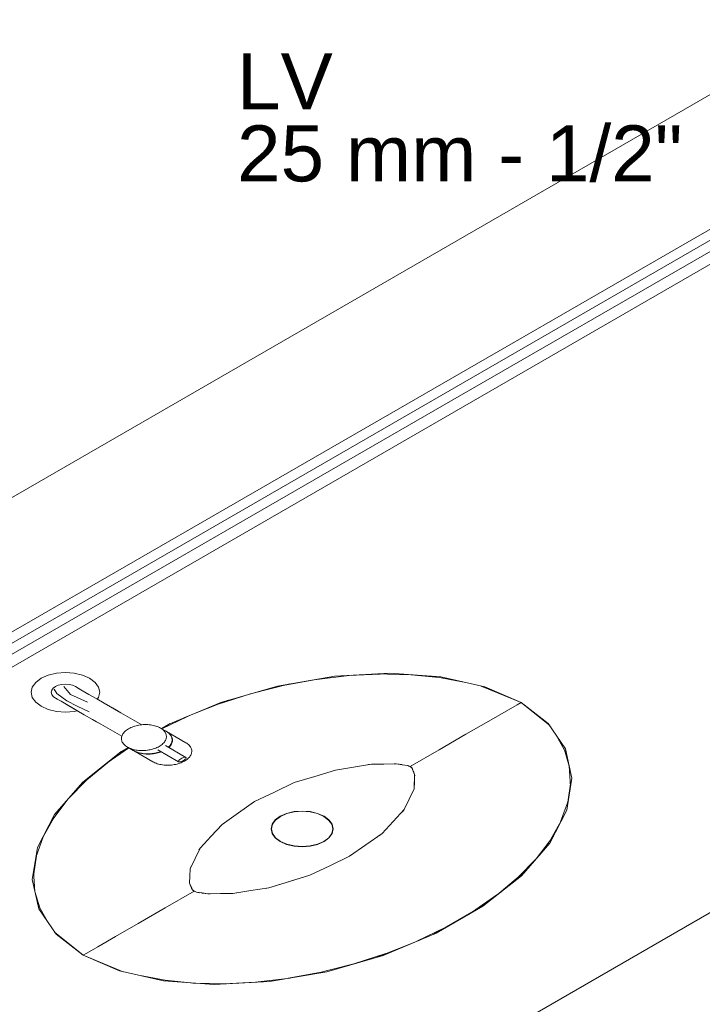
# Model space of a CAD drawing. Header units: millimetres. Extents: x 2 to 902, y -447 to 199.
# Tile 132 of 256: x 47.72 to 50.15, y 55.71 to 59.23. Entities that reach past the tile are written whole.
import ezdxf

# ---------------------------------------------------------------- set-up
doc = ezdxf.new("R2010")
doc.units = ezdxf.units.MM
doc.header["$MEASUREMENT"] = 0
doc.linetypes.add('NULL', pattern=[0])
for name, color, linetype, lineweight in [('IFC-Elemento de mobília-Contorno', 152, 'Continuous', 5), ('IFC-Elemento terminal-Contorno', 253, 'Continuous', 5), ('IFC-Parede padrão-Contorno', 44, 'Continuous', 5), ('IFC-Parede-Contorno', 42, 'Continuous', 5), ('IFC-Viga-Contorno', 66, 'Continuous', 5), ('Textos', 7, 'Continuous', 9)]:
    doc.layers.add(name, color=color, linetype=linetype, lineweight=lineweight)
doc.styles.add('Arial', font='arial.ttf')

msp = doc.modelspace()

# ---------------------------------------------------------------- linework, layer by layer
at = {"layer": 'IFC-Elemento de mobília-Contorno', "color": 7, "lineweight": 5}
for p, q in [((47.2454, 56.6623), (51.3947, 59.0579)), ((46.1241, 56.1009), (50.8061, 58.8041)), ((46.1241, 56.1009), (50.2734, 58.4965)), ((46.1986, 56.0579), (50.3479, 58.4535)), ((48.2025, 54.9009), (53.3987, 57.9009)), ((48.2025, 54.9009), (53.3987, 57.9009)), ((48.6349, 56.8503), (48.8393, 56.8854)), ((48.6349, 56.8503), (48.8393, 56.8854)), ((48.8393, 56.8854), (49.0366, 56.8962)), ((48.8393, 56.8854), (49.0366, 56.8962)), ((49.0366, 56.8962), (49.2177, 56.8829)), ((49.0366, 56.8962), (49.2177, 56.8829)), ((49.2177, 56.8829), (49.3751, 56.8473)), ((49.2177, 56.8829), (49.3751, 56.8473)), ((48.4335, 56.7919), (48.6349, 56.8503)), ((48.4335, 56.7919), (48.6349, 56.8503)), ((49.3751, 56.8473), (49.5041, 56.7912)), ((49.3751, 56.8473), (49.5041, 56.7912)), ((48.2449, 56.7128), (48.4335, 56.7919)), ((48.2449, 56.7128), (48.4335, 56.7919)), ((49.6012, 56.7167), (49.5041, 56.7912)), ((49.6012, 56.7167), (49.5041, 56.7912)), ((48.2203, 56.6986), (48.2449, 56.7128)), ((48.2203, 56.6986), (48.2449, 56.7128)), ((49.663, 56.6258), (49.6012, 56.7167)), ((49.663, 56.6258), (49.6012, 56.7167)), ((48.078, 56.6165), (48.1026, 56.6306)), ((48.078, 56.6165), (48.1026, 56.6306)), ((47.9409, 56.5075), (48.078, 56.6165)), ((47.9409, 56.5075), (48.078, 56.6165)), ((49.6859, 56.5213), (49.663, 56.6258)), ((49.6859, 56.5213), (49.663, 56.6258)), ((47.8399, 56.3912), (47.9409, 56.5075)), ((47.8399, 56.3912), (47.9409, 56.5075)), ((49.6672, 56.4074), (49.6859, 56.5213)), ((49.6672, 56.4074), (49.6859, 56.5213)), ((47.779, 56.2733), (47.8399, 56.3912)), ((47.779, 56.2733), (47.8399, 56.3912)), ((49.6064, 56.2894), (49.6672, 56.4074)), ((49.6064, 56.2894), (49.6672, 56.4074)), ((49.5053, 56.1731), (49.6064, 56.2894)), ((49.5053, 56.1731), (49.6064, 56.2894)), ((47.7604, 56.1594), (47.779, 56.2733)), ((47.7604, 56.1594), (47.779, 56.2733)), ((49.3683, 56.0642), (49.5053, 56.1731)), ((49.3683, 56.0642), (49.5053, 56.1731)), ((47.7833, 56.0548), (47.7604, 56.1594)), ((47.7833, 56.0548), (47.7604, 56.1594)), ((47.8451, 55.9639), (47.7833, 56.0548)), ((47.8451, 55.9639), (47.7833, 56.0548)), ((49.2014, 55.9679), (49.3683, 56.0642)), ((49.2014, 55.9679), (49.3683, 56.0642)), ((47.9421, 55.8894), (47.8451, 55.9639)), ((47.9421, 55.8894), (47.8451, 55.9639)), ((49.0128, 55.8887), (49.2014, 55.9679)), ((49.0128, 55.8887), (49.2014, 55.9679)), ((47.9421, 55.8894), (48.0712, 55.8334)), ((47.9421, 55.8894), (48.0712, 55.8334)), ((48.8113, 55.8304), (49.0128, 55.8887)), ((48.8113, 55.8304), (49.0128, 55.8887)), ((48.0712, 55.8334), (48.2286, 55.7977)), ((48.0712, 55.8334), (48.2286, 55.7977)), ((48.607, 55.7952), (48.8113, 55.8304)), ((48.607, 55.7952), (48.8113, 55.8304)), ((48.2286, 55.7977), (48.4097, 55.7845)), ((48.2286, 55.7977), (48.4097, 55.7845)), ((48.4097, 55.7845), (48.607, 55.7952)), ((48.4097, 55.7845), (48.607, 55.7952))]:
    msp.add_line(p, q, dxfattribs=at)
at = {"layer": 'IFC-Elemento terminal-Contorno', "lineweight": 5}
for p, q in [((47.7725, 56.8633), (47.792, 56.8779)), ((47.7725, 56.8633), (47.792, 56.8779)), ((47.792, 56.8779), (47.8173, 56.8892)), ((47.792, 56.8779), (47.8173, 56.8892)), ((47.8173, 56.8892), (47.8468, 56.8962)), ((47.8173, 56.8892), (47.8468, 56.8962)), ((47.8468, 56.8962), (47.8785, 56.8986)), ((47.8468, 56.8962), (47.8785, 56.8986)), ((47.8785, 56.8986), (47.9102, 56.8962)), ((47.8785, 56.8986), (47.9102, 56.8962)), ((47.9102, 56.8962), (47.9397, 56.8892)), ((47.9102, 56.8962), (47.9397, 56.8892)), ((47.9397, 56.8892), (47.965, 56.8779)), ((47.9397, 56.8892), (47.965, 56.8779)), ((47.9845, 56.8633), (47.965, 56.8779)), ((47.9845, 56.8633), (47.965, 56.8779)), ((48.7662, 56.8728), (48.9006, 56.8887)), ((48.7662, 56.8728), (48.9006, 56.8887)), ((48.889, 56.8874), (49.0021, 56.893)), ((48.889, 56.8874), (49.0021, 56.893)), ((48.9857, 56.8934), (49.1126, 56.8906)), ((48.9857, 56.8934), (49.1126, 56.8906)), ((49.1104, 56.8907), (49.212, 56.8805)), ((49.1104, 56.8907), (49.212, 56.8805)), ((49.1872, 56.8852), (49.3071, 56.8627)), ((49.1872, 56.8852), (49.3071, 56.8627)), ((47.7562, 56.828), (47.7603, 56.8463)), ((47.7562, 56.828), (47.7603, 56.8463)), ((47.7603, 56.8463), (47.7725, 56.8633)), ((47.7603, 56.8463), (47.7725, 56.8633)), ((47.8297, 56.8355), (47.8348, 56.8426)), ((47.8297, 56.8355), (47.8348, 56.8426)), ((47.8348, 56.8426), (47.8428, 56.8486)), ((47.8348, 56.8426), (47.8428, 56.8486)), ((47.8428, 56.8486), (47.8532, 56.8532)), ((47.8428, 56.8486), (47.8532, 56.8532)), ((47.8532, 56.8532), (47.8654, 56.8561)), ((47.8532, 56.8532), (47.8654, 56.8561)), ((47.8654, 56.8561), (47.8785, 56.8571)), ((47.8654, 56.8561), (47.8785, 56.8571)), ((47.8972, 56.8203), (47.8734, 56.8486)), ((47.8972, 56.8203), (47.8734, 56.8486)), ((47.8785, 56.8571), (47.8915, 56.8561)), ((47.8785, 56.8571), (47.8915, 56.8561)), ((47.8915, 56.8561), (47.9037, 56.8532)), ((47.8915, 56.8561), (47.9037, 56.8532)), ((47.9037, 56.8532), (47.9141, 56.8486)), ((47.9037, 56.8532), (47.9141, 56.8486)), ((47.9341, 56.8371), (47.9141, 56.8486)), ((47.928, 56.8406), (47.9141, 56.8486)), ((47.9341, 56.8371), (47.928, 56.8406)), ((47.9967, 56.8463), (47.9845, 56.8633)), ((47.9967, 56.8463), (47.9845, 56.8633)), ((48.0009, 56.828), (47.9967, 56.8463)), ((48.0009, 56.828), (47.9967, 56.8463)), ((48.5384, 56.8223), (48.679, 56.8579)), ((48.5384, 56.8223), (48.679, 56.8579)), ((48.6552, 56.8518), (48.7728, 56.8736)), ((48.6552, 56.8518), (48.7728, 56.8736)), ((49.3621, 56.8502), (49.5041, 56.7912)), ((49.3621, 56.8502), (49.5041, 56.7912)), ((47.7603, 56.8097), (47.7562, 56.828)), ((47.7603, 56.8097), (47.7562, 56.828)), ((47.7725, 56.7927), (47.7603, 56.8097)), ((47.7725, 56.7927), (47.7603, 56.8097)), ((47.828, 56.828), (47.8297, 56.8355)), ((47.828, 56.828), (47.8297, 56.8355)), ((47.8297, 56.8205), (47.828, 56.828)), ((47.8297, 56.8205), (47.828, 56.828)), ((47.8348, 56.8134), (47.8297, 56.8205)), ((47.8348, 56.8134), (47.8297, 56.8205)), ((47.8428, 56.8074), (47.8348, 56.8134)), ((47.8428, 56.8074), (47.8348, 56.8134)), ((47.8482, 56.824), (47.8387, 56.8385)), ((47.8482, 56.824), (47.8387, 56.8385)), ((47.8567, 56.7994), (47.8428, 56.8074)), ((47.8463, 56.8054), (47.8428, 56.8074)), ((47.8497, 56.8034), (47.8463, 56.8054)), ((47.8836, 56.7969), (47.8482, 56.824)), ((47.8836, 56.7969), (47.8482, 56.824)), ((47.8972, 56.8203), (47.9576, 56.7925)), ((47.8972, 56.8203), (47.9576, 56.7925)), ((47.9626, 56.8206), (47.9341, 56.8371)), ((47.9626, 56.8206), (47.9341, 56.8371)), ((47.991, 56.8042), (47.9626, 56.8206)), ((47.991, 56.8042), (47.9626, 56.8206)), ((47.9923, 56.8035), (47.9967, 56.8097)), ((47.9923, 56.8035), (47.9967, 56.8097)), ((47.9967, 56.8097), (48.0009, 56.828)), ((47.9967, 56.8097), (48.0009, 56.828)), ((48.424, 56.7854), (48.5384, 56.8223)), ((48.424, 56.7854), (48.5384, 56.8223)), ((47.792, 56.778), (47.7725, 56.7927)), ((47.792, 56.778), (47.7725, 56.7927)), ((47.792, 56.778), (47.8173, 56.7668)), ((47.792, 56.778), (47.8173, 56.7668)), ((47.8567, 56.7994), (47.8497, 56.8034)), ((47.8628, 56.7959), (47.8567, 56.7994)), ((47.8628, 56.7959), (47.8567, 56.7994)), ((47.8912, 56.7794), (47.8628, 56.7959)), ((47.9197, 56.763), (47.8628, 56.7959)), ((47.8836, 56.7969), (47.9207, 56.7783)), ((47.8836, 56.7969), (47.9207, 56.7783)), ((47.9197, 56.763), (47.8912, 56.7794)), ((47.9207, 56.7783), (47.9638, 56.7582)), ((47.9207, 56.7783), (47.9638, 56.7582)), ((48.017, 56.7892), (47.991, 56.8042)), ((48.017, 56.7892), (47.991, 56.8042)), ((48.0761, 56.7551), (48.017, 56.7892)), ((48.0465, 56.7722), (48.017, 56.7892)), ((48.0613, 56.7636), (48.0465, 56.7722)), ((48.3034, 56.7374), (48.4591, 56.7993)), ((48.3034, 56.7374), (48.4591, 56.7993)), ((49.4517, 56.761), (49.4908, 56.7836)), ((49.4517, 56.761), (49.4908, 56.7836)), ((49.4908, 56.7836), (49.5041, 56.7912)), ((49.4908, 56.7836), (49.5041, 56.7912)), ((49.6064, 56.7092), (49.5041, 56.7912)), ((49.6064, 56.7092), (49.5041, 56.7912)), ((47.8173, 56.7668), (47.8468, 56.7597)), ((47.8173, 56.7668), (47.8468, 56.7597)), ((47.8468, 56.7597), (47.8785, 56.7573)), ((47.8468, 56.7597), (47.8785, 56.7573)), ((47.8785, 56.7573), (47.9102, 56.7597)), ((47.8785, 56.7573), (47.9102, 56.7597)), ((47.9102, 56.7597), (47.9209, 56.7623)), ((47.9102, 56.7597), (47.9209, 56.7623)), ((47.9456, 56.748), (47.9197, 56.763)), ((47.9456, 56.748), (47.9197, 56.763)), ((48.0047, 56.7139), (47.9456, 56.748)), ((47.9752, 56.731), (47.9456, 56.748)), ((48.0761, 56.7551), (48.0613, 56.7636)), ((48.1508, 56.712), (48.0761, 56.7551)), ((48.1508, 56.712), (48.0761, 56.7551)), ((48.2224, 56.6974), (48.3143, 56.7417)), ((48.2224, 56.6974), (48.3143, 56.7417)), ((49.3894, 56.725), (49.4517, 56.761)), ((49.3894, 56.725), (49.4517, 56.761)), ((47.99, 56.7224), (47.9752, 56.731)), ((48.0047, 56.7139), (47.99, 56.7224)), ((48.0795, 56.6708), (48.0047, 56.7139)), ((48.0795, 56.6708), (48.0047, 56.7139)), ((48.104, 56.6978), (48.1079, 56.7)), ((48.104, 56.6978), (48.1079, 56.7)), ((48.1079, 56.7), (48.1121, 56.702)), ((48.1079, 56.7), (48.1121, 56.702)), ((48.1121, 56.702), (48.1165, 56.7038)), ((48.1121, 56.702), (48.1165, 56.7038)), ((48.1165, 56.7038), (48.1211, 56.7055)), ((48.1165, 56.7038), (48.1211, 56.7055)), ((48.1211, 56.7055), (48.1258, 56.7071)), ((48.1211, 56.7055), (48.1258, 56.7071)), ((48.1258, 56.7071), (48.1307, 56.7084)), ((48.1258, 56.7071), (48.1307, 56.7084)), ((48.1307, 56.7084), (48.1356, 56.7096)), ((48.1307, 56.7084), (48.1356, 56.7096)), ((48.1356, 56.7096), (48.1407, 56.7106)), ((48.1356, 56.7096), (48.1407, 56.7106)), ((48.1407, 56.7106), (48.1459, 56.7114)), ((48.1407, 56.7106), (48.1459, 56.7114)), ((48.1459, 56.7114), (48.1511, 56.712)), ((48.1459, 56.7114), (48.1511, 56.712)), ((48.1508, 56.712), (48.1563, 56.7124)), ((48.1511, 56.712), (48.1563, 56.7124)), ((48.1563, 56.7124), (48.1616, 56.7126)), ((48.1563, 56.7124), (48.1616, 56.7126)), ((48.1616, 56.7126), (48.1669, 56.7126)), ((48.1616, 56.7126), (48.1669, 56.7126)), ((48.1669, 56.7126), (48.1721, 56.7124)), ((48.1669, 56.7126), (48.1721, 56.7124)), ((48.1721, 56.7124), (48.1772, 56.7121)), ((48.1721, 56.7124), (48.1772, 56.7121)), ((48.1772, 56.7121), (48.1823, 56.7115)), ((48.1772, 56.7121), (48.1823, 56.7115)), ((48.1823, 56.7115), (48.1872, 56.7107)), ((48.1823, 56.7115), (48.1872, 56.7107)), ((48.1872, 56.7107), (48.1921, 56.7098)), ((48.1872, 56.7107), (48.1921, 56.7098)), ((48.1921, 56.7098), (48.1968, 56.7086)), ((48.1921, 56.7098), (48.1968, 56.7086)), ((48.1968, 56.7086), (48.2013, 56.7073)), ((48.1968, 56.7086), (48.2019, 56.7071)), ((48.2013, 56.7073), (48.2057, 56.7058)), ((48.2013, 56.7073), (48.2057, 56.7058)), ((48.2057, 56.7058), (48.2098, 56.7041)), ((48.2057, 56.7058), (48.2098, 56.7041)), ((48.2098, 56.7041), (48.2138, 56.7023)), ((48.2098, 56.7041), (48.2138, 56.7023)), ((48.2138, 56.7023), (48.2175, 56.7003)), ((48.2138, 56.7023), (48.2175, 56.7003)), ((48.2209, 56.6981), (48.2175, 56.7003)), ((48.2377, 56.6886), (48.2175, 56.7003)), ((48.2209, 56.6981), (48.2175, 56.7003)), ((48.2377, 56.6886), (48.2175, 56.7003)), ((48.2214, 56.698), (48.2527, 56.7161)), ((48.2214, 56.698), (48.2527, 56.7161)), ((49.3078, 56.6779), (49.3894, 56.725)), ((49.3078, 56.6779), (49.3894, 56.725)), ((48.0783, 56.6645), (48.0787, 56.6676)), ((48.0783, 56.6645), (48.0787, 56.6676)), ((48.0783, 56.6615), (48.0783, 56.6645)), ((48.0783, 56.6615), (48.0783, 56.6645)), ((48.0787, 56.6676), (48.0794, 56.6708)), ((48.0787, 56.6676), (48.0794, 56.6708)), ((48.0794, 56.6706), (48.0805, 56.6736)), ((48.0794, 56.6706), (48.0805, 56.6736)), ((48.0805, 56.6736), (48.0818, 56.6766)), ((48.0805, 56.6736), (48.0818, 56.6766)), ((48.0818, 56.6766), (48.0836, 56.6795)), ((48.0818, 56.6766), (48.0836, 56.6795)), ((48.0836, 56.6795), (48.0856, 56.6824)), ((48.0836, 56.6795), (48.0856, 56.6824)), ((48.0856, 56.6824), (48.0879, 56.6852)), ((48.0856, 56.6824), (48.0879, 56.6852)), ((48.0879, 56.6852), (48.0906, 56.6879)), ((48.0879, 56.6852), (48.0906, 56.6879)), ((48.0906, 56.6879), (48.0935, 56.6906)), ((48.0906, 56.6879), (48.0935, 56.6906)), ((48.0935, 56.6906), (48.0968, 56.6931)), ((48.0935, 56.6906), (48.0968, 56.6931)), ((48.0968, 56.6931), (48.1002, 56.6955)), ((48.0968, 56.6931), (48.1002, 56.6955)), ((48.1002, 56.6955), (48.104, 56.6978)), ((48.1002, 56.6955), (48.104, 56.6978)), ((48.2241, 56.6959), (48.2209, 56.6981)), ((48.2241, 56.6959), (48.2209, 56.6981)), ((48.227, 56.6935), (48.2241, 56.6959)), ((48.227, 56.6935), (48.2241, 56.6959)), ((48.2296, 56.691), (48.227, 56.6935)), ((48.2296, 56.691), (48.227, 56.6935)), ((48.2319, 56.6883), (48.2296, 56.691)), ((48.2319, 56.6883), (48.2296, 56.691)), ((48.2339, 56.6856), (48.2319, 56.6883)), ((48.2339, 56.6856), (48.2319, 56.6883)), ((48.2355, 56.6828), (48.2339, 56.6856)), ((48.2355, 56.6828), (48.2339, 56.6856)), ((48.2369, 56.68), (48.2355, 56.6828)), ((48.2369, 56.68), (48.2355, 56.6828)), ((48.2379, 56.677), (48.2369, 56.68)), ((48.2379, 56.677), (48.2369, 56.68)), ((48.2412, 56.6865), (48.2377, 56.6886)), ((48.2412, 56.6865), (48.2377, 56.6886)), ((48.2377, 56.662), (48.2385, 56.665)), ((48.2377, 56.662), (48.2385, 56.665)), ((48.2385, 56.6741), (48.2379, 56.677)), ((48.2385, 56.6741), (48.2379, 56.677)), ((48.2385, 56.6881), (48.2393, 56.6877)), ((48.2385, 56.6881), (48.2393, 56.6877)), ((48.2389, 56.6711), (48.2385, 56.6741)), ((48.2389, 56.6711), (48.2385, 56.6741)), ((48.2385, 56.665), (48.2388, 56.668)), ((48.2385, 56.665), (48.2388, 56.668)), ((48.2388, 56.668), (48.2389, 56.6711)), ((48.2388, 56.668), (48.2389, 56.6711)), ((48.2427, 56.6855), (48.2393, 56.6877)), ((48.308, 56.648), (48.2393, 56.6877)), ((48.308, 56.648), (48.2393, 56.6877)), ((48.2444, 56.6842), (48.2412, 56.6865)), ((48.2444, 56.6842), (48.2412, 56.6865)), ((48.2459, 56.6833), (48.2427, 56.6855)), ((48.2459, 56.6833), (48.2427, 56.6855)), ((48.2472, 56.6818), (48.2444, 56.6842)), ((48.2472, 56.6818), (48.2444, 56.6842)), ((48.2488, 56.6809), (48.2459, 56.6833)), ((48.2488, 56.6809), (48.2459, 56.6833)), ((48.2499, 56.6793), (48.2472, 56.6818)), ((48.2499, 56.6793), (48.2472, 56.6818)), ((48.2514, 56.6784), (48.2488, 56.6809)), ((48.2514, 56.6784), (48.2488, 56.6809)), ((48.2522, 56.6766), (48.2499, 56.6793)), ((48.2522, 56.6766), (48.2499, 56.6793)), ((48.2537, 56.6757), (48.2514, 56.6784)), ((48.2537, 56.6757), (48.2514, 56.6784)), ((48.2541, 56.6739), (48.2522, 56.6766)), ((48.2541, 56.6739), (48.2522, 56.6766)), ((48.2557, 56.673), (48.2537, 56.6757)), ((48.2557, 56.673), (48.2537, 56.6757)), ((48.2558, 56.6711), (48.2541, 56.6739)), ((48.2558, 56.6711), (48.2541, 56.6739)), ((48.2574, 56.6702), (48.2557, 56.673)), ((48.2574, 56.6702), (48.2557, 56.673)), ((48.2571, 56.6683), (48.2558, 56.6711)), ((48.2571, 56.6683), (48.2558, 56.6711)), ((48.2581, 56.6653), (48.2571, 56.6683)), ((48.2581, 56.6653), (48.2571, 56.6683)), ((48.2587, 56.6674), (48.2574, 56.6702)), ((48.2587, 56.6674), (48.2574, 56.6702)), ((48.2588, 56.6624), (48.2581, 56.6653)), ((48.2588, 56.6624), (48.2581, 56.6653)), ((48.2597, 56.6644), (48.2587, 56.6674)), ((48.2597, 56.6644), (48.2587, 56.6674)), ((48.2604, 56.6615), (48.2597, 56.6644)), ((48.2604, 56.6615), (48.2597, 56.6644)), ((49.2121, 56.6227), (49.3078, 56.6779)), ((49.2121, 56.6227), (49.3078, 56.6779)), ((49.6669, 56.6082), (49.6278, 56.6776)), ((49.6668, 56.6083), (49.6278, 56.6776)), ((48.028, 56.5764), (48.1046, 56.6294)), ((48.028, 56.5764), (48.1046, 56.6294)), ((48.0724, 56.612), (48.1036, 56.63)), ((48.0724, 56.612), (48.1036, 56.63)), ((48.0786, 56.6585), (48.0783, 56.6615)), ((48.0786, 56.6585), (48.0783, 56.6615)), ((48.0793, 56.6555), (48.0786, 56.6585)), ((48.0793, 56.6555), (48.0786, 56.6585)), ((48.0803, 56.6526), (48.0793, 56.6555)), ((48.0803, 56.6526), (48.0793, 56.6555)), ((48.0816, 56.6497), (48.0803, 56.6526)), ((48.0816, 56.6497), (48.0803, 56.6526)), ((48.0833, 56.6469), (48.0816, 56.6497)), ((48.0833, 56.6469), (48.0816, 56.6497)), ((48.0852, 56.6442), (48.0833, 56.6469)), ((48.0852, 56.6442), (48.0833, 56.6469)), ((48.0879, 56.6413), (48.0852, 56.6442)), ((48.0879, 56.6413), (48.0852, 56.6442)), ((48.0902, 56.6391), (48.0876, 56.6416)), ((48.0902, 56.6391), (48.0876, 56.6416)), ((48.0931, 56.6367), (48.0902, 56.6391)), ((48.0931, 56.6367), (48.0902, 56.6391)), ((48.0962, 56.6344), (48.0931, 56.6367)), ((48.0962, 56.6344), (48.0931, 56.6367)), ((48.0997, 56.6323), (48.0962, 56.6344)), ((48.0997, 56.6323), (48.0962, 56.6344)), ((48.0997, 56.6323), (48.1038, 56.6301)), ((48.1199, 56.6206), (48.0997, 56.6323)), ((48.0997, 56.6323), (48.1038, 56.6301)), ((48.1199, 56.6206), (48.0997, 56.6323)), ((48.1034, 56.6303), (48.1073, 56.6285)), ((48.1034, 56.6303), (48.1073, 56.6285)), ((48.2006, 56.6287), (48.205, 56.6306)), ((48.2006, 56.6287), (48.205, 56.6306)), ((48.205, 56.6306), (48.2092, 56.6326)), ((48.205, 56.6306), (48.2092, 56.6326)), ((48.2092, 56.6326), (48.2132, 56.6348)), ((48.2092, 56.6326), (48.2132, 56.6348)), ((48.2132, 56.6348), (48.2169, 56.6371)), ((48.2132, 56.6348), (48.2169, 56.6371)), ((48.2169, 56.6371), (48.2204, 56.6395)), ((48.2169, 56.6371), (48.2204, 56.6395)), ((48.2204, 56.6395), (48.2236, 56.642)), ((48.2204, 56.6395), (48.2236, 56.642)), ((48.2236, 56.642), (48.2266, 56.6446)), ((48.2236, 56.642), (48.2266, 56.6446)), ((48.2266, 56.6446), (48.2292, 56.6474)), ((48.2266, 56.6446), (48.2292, 56.6474)), ((48.2292, 56.6474), (48.2315, 56.6502)), ((48.2292, 56.6474), (48.2315, 56.6502)), ((48.2315, 56.6502), (48.2336, 56.653)), ((48.2315, 56.6502), (48.2336, 56.653)), ((48.2336, 56.653), (48.2353, 56.656)), ((48.2336, 56.653), (48.2353, 56.656)), ((48.3087, 56.5953), (48.2351, 56.6379)), ((48.3087, 56.5953), (48.2351, 56.6379)), ((48.2353, 56.656), (48.2367, 56.659)), ((48.2353, 56.656), (48.2367, 56.659)), ((48.2367, 56.659), (48.2377, 56.662)), ((48.2367, 56.659), (48.2377, 56.662)), ((48.2456, 56.6318), (48.2468, 56.6329)), ((48.2456, 56.6318), (48.2468, 56.6329)), ((48.2468, 56.6329), (48.2495, 56.6357)), ((48.2468, 56.6329), (48.2495, 56.6357)), ((48.2471, 56.6309), (48.2484, 56.632)), ((48.2471, 56.6309), (48.2484, 56.632)), ((48.2484, 56.632), (48.251, 56.6348)), ((48.2484, 56.632), (48.251, 56.6348)), ((48.2495, 56.6357), (48.2518, 56.6385)), ((48.2495, 56.6357), (48.2518, 56.6385)), ((48.251, 56.6348), (48.2534, 56.6376)), ((48.251, 56.6348), (48.2534, 56.6376)), ((48.2518, 56.6385), (48.2538, 56.6413)), ((48.2518, 56.6385), (48.2538, 56.6413)), ((48.2534, 56.6376), (48.2554, 56.6404)), ((48.2534, 56.6376), (48.2554, 56.6404)), ((48.2538, 56.6413), (48.2556, 56.6443)), ((48.2538, 56.6413), (48.2556, 56.6443)), ((48.2554, 56.6404), (48.2571, 56.6434)), ((48.2554, 56.6404), (48.2571, 56.6434)), ((48.2556, 56.6443), (48.2569, 56.6473)), ((48.2556, 56.6443), (48.2569, 56.6473)), ((48.2569, 56.6473), (48.258, 56.6503)), ((48.2569, 56.6473), (48.258, 56.6503)), ((48.2571, 56.6434), (48.2585, 56.6464)), ((48.2571, 56.6434), (48.2585, 56.6464)), ((48.258, 56.6503), (48.2587, 56.6533)), ((48.258, 56.6503), (48.2587, 56.6533)), ((48.2585, 56.6464), (48.2596, 56.6494)), ((48.2585, 56.6464), (48.2596, 56.6494)), ((48.2587, 56.6533), (48.2591, 56.6563)), ((48.2587, 56.6533), (48.2591, 56.6563)), ((48.2591, 56.6594), (48.2588, 56.6624)), ((48.2591, 56.6594), (48.2588, 56.6624)), ((48.2591, 56.6563), (48.2591, 56.6594)), ((48.2591, 56.6563), (48.2591, 56.6594)), ((48.2596, 56.6494), (48.2603, 56.6524)), ((48.2596, 56.6494), (48.2603, 56.6524)), ((48.2603, 56.6524), (48.2606, 56.6554)), ((48.2603, 56.6524), (48.2606, 56.6554)), ((48.2607, 56.6585), (48.2604, 56.6615)), ((48.2607, 56.6585), (48.2604, 56.6615)), ((48.2606, 56.6554), (48.2607, 56.6585)), ((48.2606, 56.6554), (48.2607, 56.6585)), ((48.3114, 56.6459), (48.308, 56.648)), ((48.3114, 56.6459), (48.308, 56.648)), ((48.3146, 56.6436), (48.3114, 56.6459)), ((48.3146, 56.6436), (48.3114, 56.6459)), ((48.3175, 56.6412), (48.3146, 56.6436)), ((48.3175, 56.6412), (48.3146, 56.6436)), ((48.3201, 56.6387), (48.3175, 56.6412)), ((48.3201, 56.6387), (48.3175, 56.6412)), ((48.3224, 56.6361), (48.3201, 56.6387)), ((48.3224, 56.6361), (48.3201, 56.6387)), ((48.3244, 56.6334), (48.3224, 56.6361)), ((48.3244, 56.6334), (48.3224, 56.6361)), ((48.3261, 56.6306), (48.3244, 56.6334)), ((48.3261, 56.6306), (48.3244, 56.6334)), ((48.3274, 56.6277), (48.3261, 56.6306)), ((48.3274, 56.6277), (48.3261, 56.6306)), ((48.1073, 56.6285), (48.1115, 56.6268)), ((48.1073, 56.6285), (48.1115, 56.6268)), ((48.1115, 56.6268), (48.1158, 56.6253)), ((48.1115, 56.6268), (48.1158, 56.6253)), ((48.1158, 56.6253), (48.1204, 56.624)), ((48.1158, 56.6253), (48.1204, 56.624)), ((48.1199, 56.6206), (48.1236, 56.6186)), ((48.1199, 56.6206), (48.1236, 56.6186)), ((48.1204, 56.624), (48.125, 56.6228)), ((48.1204, 56.624), (48.125, 56.6228)), ((48.1215, 56.6197), (48.1207, 56.6201)), ((48.1215, 56.6197), (48.1207, 56.6201)), ((48.1215, 56.6197), (48.1252, 56.6177)), ((48.1902, 56.58), (48.1215, 56.6197)), ((48.1215, 56.6197), (48.1252, 56.6177)), ((48.1902, 56.58), (48.1215, 56.6197)), ((48.1236, 56.6186), (48.1276, 56.6168)), ((48.1236, 56.6186), (48.1276, 56.6168)), ((48.125, 56.6228), (48.1299, 56.6218)), ((48.125, 56.6228), (48.1299, 56.6218)), ((48.1252, 56.6177), (48.1291, 56.6159)), ((48.1252, 56.6177), (48.1291, 56.6159)), ((48.1276, 56.6168), (48.1317, 56.6151)), ((48.1276, 56.6168), (48.1317, 56.6151)), ((48.1291, 56.6159), (48.1333, 56.6142)), ((48.1291, 56.6159), (48.1333, 56.6142)), ((48.1299, 56.6218), (48.1349, 56.6211)), ((48.1299, 56.6218), (48.1349, 56.6211)), ((48.1317, 56.6151), (48.1361, 56.6136)), ((48.1317, 56.6151), (48.1361, 56.6136)), ((48.1333, 56.6142), (48.1376, 56.6127)), ((48.1333, 56.6142), (48.1376, 56.6127)), ((48.1349, 56.6211), (48.1399, 56.6205)), ((48.1349, 56.6211), (48.1399, 56.6205)), ((48.1361, 56.6136), (48.1406, 56.6123)), ((48.1361, 56.6136), (48.1406, 56.6123)), ((48.1376, 56.6127), (48.1422, 56.6114)), ((48.1376, 56.6127), (48.1422, 56.6114)), ((48.1399, 56.6205), (48.1451, 56.6201)), ((48.1399, 56.6205), (48.1451, 56.6201)), ((48.1406, 56.6123), (48.1453, 56.6111)), ((48.1406, 56.6123), (48.1453, 56.6111)), ((48.1422, 56.6114), (48.1469, 56.6102)), ((48.1422, 56.6114), (48.1469, 56.6102)), ((48.1451, 56.6201), (48.1503, 56.6199)), ((48.1451, 56.6201), (48.1503, 56.6199)), ((48.1453, 56.6111), (48.1502, 56.6101)), ((48.1453, 56.6111), (48.1502, 56.6101)), ((48.1469, 56.6102), (48.1517, 56.6092)), ((48.1469, 56.6102), (48.1517, 56.6092)), ((48.1502, 56.6101), (48.1551, 56.6094)), ((48.1502, 56.6101), (48.1551, 56.6094)), ((48.1503, 56.6199), (48.1555, 56.6199)), ((48.1503, 56.6199), (48.1555, 56.6199)), ((48.1517, 56.6092), (48.1567, 56.6085)), ((48.1517, 56.6092), (48.1567, 56.6085)), ((48.1551, 56.6094), (48.1602, 56.6088)), ((48.1551, 56.6094), (48.1602, 56.6088)), ((48.1555, 56.6199), (48.1608, 56.6202)), ((48.1555, 56.6199), (48.1608, 56.6202)), ((48.1567, 56.6085), (48.1618, 56.6079)), ((48.1567, 56.6085), (48.1618, 56.6079)), ((48.1602, 56.6088), (48.1653, 56.6084)), ((48.1602, 56.6088), (48.1653, 56.6084)), ((48.1608, 56.6202), (48.166, 56.6206)), ((48.1608, 56.6202), (48.166, 56.6206)), ((48.1618, 56.6079), (48.1669, 56.6075)), ((48.1618, 56.6079), (48.1669, 56.6075)), ((48.1653, 56.6084), (48.1706, 56.6082)), ((48.1653, 56.6084), (48.1706, 56.6082)), ((48.166, 56.6206), (48.1712, 56.6212)), ((48.166, 56.6206), (48.1712, 56.6212)), ((48.1669, 56.6075), (48.1721, 56.6073)), ((48.1669, 56.6075), (48.1721, 56.6073)), ((48.1706, 56.6082), (48.1758, 56.6082)), ((48.1706, 56.6082), (48.1758, 56.6082)), ((48.1712, 56.6212), (48.1764, 56.622)), ((48.1712, 56.6212), (48.1764, 56.622)), ((48.1721, 56.6073), (48.1774, 56.6073)), ((48.1721, 56.6073), (48.1774, 56.6073)), ((48.1758, 56.6082), (48.1811, 56.6085)), ((48.1758, 56.6082), (48.1811, 56.6085)), ((48.1764, 56.622), (48.1815, 56.623)), ((48.1764, 56.622), (48.1815, 56.623)), ((48.1774, 56.6073), (48.1826, 56.6076)), ((48.1774, 56.6073), (48.1826, 56.6076)), ((48.1811, 56.6085), (48.1863, 56.6089)), ((48.1811, 56.6085), (48.1863, 56.6089)), ((48.1815, 56.623), (48.1865, 56.6242)), ((48.1815, 56.623), (48.1865, 56.6242)), ((48.1826, 56.6076), (48.1879, 56.608)), ((48.1826, 56.6076), (48.1879, 56.608)), ((48.1863, 56.6089), (48.1915, 56.6095)), ((48.1863, 56.6089), (48.1915, 56.6095)), ((48.1865, 56.6242), (48.1913, 56.6255)), ((48.1865, 56.6242), (48.1913, 56.6255)), ((48.1879, 56.608), (48.1931, 56.6086)), ((48.1879, 56.608), (48.1931, 56.6086)), ((48.1913, 56.6255), (48.1961, 56.627)), ((48.1913, 56.6255), (48.1961, 56.627)), ((48.1915, 56.6095), (48.1972, 56.6104)), ((48.1915, 56.6095), (48.1972, 56.6104)), ((48.1931, 56.6086), (48.1982, 56.6094)), ((48.1931, 56.6086), (48.1982, 56.6094)), ((48.1961, 56.627), (48.2006, 56.6287)), ((48.1961, 56.627), (48.2006, 56.6287)), ((48.1967, 56.6103), (48.2018, 56.6113)), ((48.1967, 56.6103), (48.2018, 56.6113)), ((48.1982, 56.6094), (48.2033, 56.6104)), ((48.1982, 56.6094), (48.2033, 56.6104)), ((48.2018, 56.6113), (48.2068, 56.6124)), ((48.2018, 56.6113), (48.2068, 56.6124)), ((48.2033, 56.6104), (48.2083, 56.6115)), ((48.2033, 56.6104), (48.2083, 56.6115)), ((48.2068, 56.6124), (48.2116, 56.6138)), ((48.2068, 56.6124), (48.2116, 56.6138)), ((48.2815, 56.5796), (48.2078, 56.6221)), ((48.2815, 56.5796), (48.2078, 56.6221)), ((48.2083, 56.6115), (48.2132, 56.6129)), ((48.2083, 56.6115), (48.2132, 56.6129)), ((48.2116, 56.6138), (48.2163, 56.6153)), ((48.2116, 56.6138), (48.2163, 56.6153)), ((48.2132, 56.6129), (48.2179, 56.6144)), ((48.2132, 56.6129), (48.2179, 56.6144)), ((48.2163, 56.6153), (48.2183, 56.6161)), ((48.2163, 56.6153), (48.2183, 56.6161)), ((48.2179, 56.6144), (48.2199, 56.6151)), ((48.2179, 56.6144), (48.2199, 56.6151)), ((48.2937, 56.5923), (48.2975, 56.5939)), ((48.2937, 56.5923), (48.2975, 56.5939)), ((48.2975, 56.5939), (48.3011, 56.5951)), ((48.2975, 56.5939), (48.3011, 56.5951)), ((48.3011, 56.5951), (48.3044, 56.5958)), ((48.3011, 56.5951), (48.3044, 56.5958)), ((48.3044, 56.5958), (48.307, 56.5958)), ((48.3044, 56.5958), (48.307, 56.5958)), ((48.307, 56.5958), (48.3087, 56.5953)), ((48.307, 56.5958), (48.3087, 56.5953)), ((48.3096, 56.5943), (48.3087, 56.5953)), ((48.3096, 56.5943), (48.3087, 56.5953)), ((48.3095, 56.5928), (48.3096, 56.5945)), ((48.3095, 56.5928), (48.3096, 56.5943)), ((48.3171, 56.5924), (48.3197, 56.5951)), ((48.3171, 56.5924), (48.3197, 56.5951)), ((48.3197, 56.5951), (48.3221, 56.5979)), ((48.3197, 56.5951), (48.3221, 56.5979)), ((48.3221, 56.5979), (48.3241, 56.6008)), ((48.3221, 56.5979), (48.3241, 56.6008)), ((48.3241, 56.6008), (48.3258, 56.6037)), ((48.3241, 56.6008), (48.3258, 56.6037)), ((48.3258, 56.6037), (48.3272, 56.6067)), ((48.3258, 56.6037), (48.3272, 56.6067)), ((48.3272, 56.6067), (48.3283, 56.6097)), ((48.3272, 56.6067), (48.3283, 56.6097)), ((48.3284, 56.6248), (48.3274, 56.6277)), ((48.3284, 56.6248), (48.3274, 56.6277)), ((48.3283, 56.6097), (48.329, 56.6127)), ((48.3283, 56.6097), (48.329, 56.6127)), ((48.3291, 56.6218), (48.3284, 56.6248)), ((48.3291, 56.6218), (48.3284, 56.6248)), ((48.329, 56.6127), (48.3294, 56.6158)), ((48.329, 56.6127), (48.3294, 56.6158)), ((48.3294, 56.6188), (48.3291, 56.6218)), ((48.3294, 56.6188), (48.3291, 56.6218)), ((48.3294, 56.6158), (48.3294, 56.6188)), ((48.3294, 56.6158), (48.3294, 56.6188)), ((49.1086, 56.5629), (49.2121, 56.6227)), ((49.1086, 56.5629), (49.2121, 56.6227)), ((49.6764, 56.5639), (49.6588, 56.6225)), ((49.6764, 56.5639), (49.6588, 56.6225)), ((47.9281, 56.4928), (48.0354, 56.5826)), ((47.9281, 56.4928), (48.0354, 56.5826)), ((48.1902, 56.58), (48.1939, 56.578)), ((48.1902, 56.58), (48.1939, 56.578)), ((48.1939, 56.578), (48.1978, 56.5762)), ((48.1939, 56.578), (48.1978, 56.5762)), ((48.1978, 56.5762), (48.202, 56.5745)), ((48.1978, 56.5762), (48.202, 56.5745)), ((48.202, 56.5745), (48.2064, 56.573)), ((48.202, 56.5745), (48.2064, 56.573)), ((48.2064, 56.573), (48.2109, 56.5717)), ((48.2064, 56.573), (48.2109, 56.5717)), ((48.2109, 56.5717), (48.2156, 56.5705)), ((48.2109, 56.5717), (48.2156, 56.5705)), ((48.2156, 56.5705), (48.2204, 56.5696)), ((48.2156, 56.5705), (48.2204, 56.5696)), ((48.2204, 56.5696), (48.2254, 56.5688)), ((48.2204, 56.5696), (48.2254, 56.5688)), ((48.2254, 56.5688), (48.2305, 56.5682)), ((48.2254, 56.5688), (48.2305, 56.5682)), ((48.2305, 56.5682), (48.2356, 56.5678)), ((48.2305, 56.5682), (48.2356, 56.5678)), ((48.2356, 56.5678), (48.2408, 56.5677)), ((48.2356, 56.5678), (48.2408, 56.5677)), ((48.2408, 56.5677), (48.2461, 56.5677)), ((48.2408, 56.5677), (48.2461, 56.5677)), ((48.2461, 56.5677), (48.2513, 56.5679)), ((48.2461, 56.5677), (48.2513, 56.5679)), ((48.2513, 56.5679), (48.2566, 56.5683)), ((48.2513, 56.5679), (48.2566, 56.5683)), ((48.2566, 56.5683), (48.2618, 56.5689)), ((48.2566, 56.5683), (48.2618, 56.5689)), ((48.2618, 56.5689), (48.2669, 56.5697)), ((48.2618, 56.5689), (48.2669, 56.5697)), ((48.2669, 56.5697), (48.272, 56.5707)), ((48.2669, 56.5697), (48.272, 56.5707)), ((48.272, 56.5707), (48.277, 56.5719)), ((48.272, 56.5707), (48.277, 56.5719)), ((48.277, 56.5719), (48.2819, 56.5732)), ((48.277, 56.5719), (48.2819, 56.5732)), ((48.2806, 56.5806), (48.2807, 56.5821)), ((48.2806, 56.5806), (48.2807, 56.5821)), ((48.2815, 56.5796), (48.2806, 56.5806)), ((48.2815, 56.5796), (48.2806, 56.5806)), ((48.2807, 56.5821), (48.2819, 56.584)), ((48.2807, 56.5821), (48.2819, 56.584)), ((48.2815, 56.5796), (48.2832, 56.5791)), ((48.2815, 56.5796), (48.2832, 56.5791)), ((48.2819, 56.584), (48.2839, 56.5861)), ((48.2819, 56.584), (48.2839, 56.5861)), ((48.2819, 56.5732), (48.2866, 56.5748)), ((48.2819, 56.5732), (48.2866, 56.5748)), ((48.2829, 56.5791), (48.2858, 56.5792)), ((48.2832, 56.5791), (48.2858, 56.5792)), ((48.2839, 56.5861), (48.2866, 56.5883)), ((48.2839, 56.5861), (48.2866, 56.5883)), ((48.2858, 56.5792), (48.2891, 56.5798)), ((48.2858, 56.5792), (48.2891, 56.5798)), ((48.2866, 56.5883), (48.29, 56.5904)), ((48.2866, 56.5883), (48.29, 56.5904)), ((48.2866, 56.5748), (48.2912, 56.5765)), ((48.2866, 56.5748), (48.2912, 56.5765)), ((48.2891, 56.5798), (48.2927, 56.581)), ((48.2891, 56.5798), (48.2927, 56.581)), ((48.29, 56.5904), (48.2937, 56.5923)), ((48.29, 56.5904), (48.2937, 56.5923)), ((48.2912, 56.5765), (48.2956, 56.5783)), ((48.2912, 56.5765), (48.2956, 56.5783)), ((48.2927, 56.581), (48.2965, 56.5826)), ((48.2927, 56.581), (48.2965, 56.5826)), ((48.2956, 56.5783), (48.2997, 56.5803)), ((48.2956, 56.5783), (48.2997, 56.5803)), ((48.2965, 56.5826), (48.3002, 56.5845)), ((48.2965, 56.5826), (48.3002, 56.5845)), ((48.2997, 56.5803), (48.3037, 56.5825)), ((48.2997, 56.5803), (48.3037, 56.5825)), ((48.3002, 56.5845), (48.3036, 56.5866)), ((48.3002, 56.5845), (48.3036, 56.5866)), ((48.3036, 56.5866), (48.3064, 56.5888)), ((48.3036, 56.5866), (48.3064, 56.5888)), ((48.3037, 56.5825), (48.3074, 56.5848)), ((48.3037, 56.5825), (48.3074, 56.5848)), ((48.3064, 56.5888), (48.3084, 56.5909)), ((48.3064, 56.5888), (48.3084, 56.5909)), ((48.3074, 56.5848), (48.3109, 56.5872)), ((48.3074, 56.5848), (48.3109, 56.5872)), ((48.3084, 56.5909), (48.3095, 56.5928)), ((48.3084, 56.5909), (48.3095, 56.5928)), ((48.3109, 56.5872), (48.3141, 56.5897)), ((48.3109, 56.5872), (48.3141, 56.5897)), ((48.3141, 56.5897), (48.3171, 56.5924)), ((48.3141, 56.5897), (48.3171, 56.5924)), ((48.8419, 56.5503), (48.9062, 56.5605)), ((48.8419, 56.5503), (48.9062, 56.5605)), ((48.9062, 56.5605), (48.9704, 56.5708)), ((48.9062, 56.5605), (48.9704, 56.5708)), ((48.9601, 56.5696), (48.9704, 56.5708)), ((48.9704, 56.5708), (49.0148, 56.5715)), ((48.9704, 56.5708), (49.0148, 56.5715)), ((48.9704, 56.5708), (48.9829, 56.5714)), ((48.9704, 56.5708), (48.9829, 56.5714)), ((49.0148, 56.5715), (49.0592, 56.5721)), ((49.0148, 56.5715), (49.0592, 56.5721)), ((49.051, 56.5723), (49.0592, 56.5721)), ((49.0533, 56.5723), (49.0592, 56.5721)), ((49.0592, 56.5721), (49.067, 56.5712)), ((49.0592, 56.5721), (49.0795, 56.5691)), ((49.0592, 56.5721), (49.0801, 56.5697)), ((49.0592, 56.5721), (49.0795, 56.5691)), ((49.0795, 56.5691), (49.0999, 56.566)), ((49.0795, 56.5691), (49.0999, 56.566)), ((49.0898, 56.5681), (49.0999, 56.566)), ((49.0899, 56.5681), (49.0999, 56.566)), ((49.0999, 56.566), (49.1055, 56.5642)), ((49.0999, 56.566), (49.1043, 56.5644)), ((49.0999, 56.566), (49.1064, 56.5639)), ((49.0999, 56.566), (49.1043, 56.5644)), ((49.1043, 56.5644), (49.1086, 56.5629)), ((49.1043, 56.5644), (49.1086, 56.5629)), ((49.1064, 56.5639), (49.1086, 56.5629)), ((49.1064, 56.5639), (49.1086, 56.5629)), ((49.1113, 56.5604), (49.1086, 56.5629)), ((49.1104, 56.5616), (49.1086, 56.5629)), ((49.1113, 56.5604), (49.1086, 56.5629)), ((49.1104, 56.5616), (49.1086, 56.5629)), ((49.1141, 56.5579), (49.1104, 56.5616)), ((49.1141, 56.5579), (49.1104, 56.5616)), ((49.1141, 56.5579), (49.1113, 56.5604)), ((49.1141, 56.5579), (49.1113, 56.5604)), ((49.6811, 56.4918), (49.6763, 56.5652)), ((49.6811, 56.4918), (49.6763, 56.5652)), ((48.6952, 56.5053), (48.7686, 56.5278)), ((48.6952, 56.5053), (48.7686, 56.5278)), ((48.7686, 56.5278), (48.8419, 56.5503)), ((48.7686, 56.5278), (48.8419, 56.5503)), ((49.1177, 56.5521), (49.1141, 56.5579)), ((49.1193, 56.5461), (49.1141, 56.5579)), ((49.1177, 56.5521), (49.1141, 56.5579)), ((49.1193, 56.5461), (49.1141, 56.5579)), ((49.1246, 56.5343), (49.1193, 56.5461)), ((49.1246, 56.5343), (49.1193, 56.5461)), ((49.1246, 56.5343), (49.1205, 56.5464)), ((49.1224, 56.4831), (49.1246, 56.5343)), ((49.1246, 56.5343), (49.123, 56.5388)), ((49.1235, 56.5087), (49.1246, 56.5343)), ((49.1249, 56.5309), (49.1246, 56.5343)), ((49.125, 56.5296), (49.1246, 56.5343)), ((47.8884, 56.447), (47.9523, 56.5131)), ((47.8884, 56.447), (47.9523, 56.5131)), ((48.6245, 56.4717), (48.6952, 56.5053)), ((48.6245, 56.4717), (48.6952, 56.5053)), ((49.1224, 56.4831), (49.1235, 56.5087)), ((49.1224, 56.4831), (49.1234, 56.4903)), ((49.1224, 56.4831), (49.1234, 56.4903)), ((49.6707, 56.4361), (49.6805, 56.5014)), ((49.6707, 56.4361), (49.6805, 56.5014)), ((48.5537, 56.4381), (48.6245, 56.4717)), ((48.5537, 56.4381), (48.6245, 56.4717)), ((49.1045, 56.446), (49.1224, 56.4831)), ((49.1045, 56.446), (49.1224, 56.4831)), ((49.1202, 56.4771), (49.1224, 56.4831)), ((47.8268, 56.3658), (47.8883, 56.447)), ((47.8268, 56.3658), (47.8883, 56.447)), ((48.4956, 56.3973), (48.5537, 56.4381)), ((48.4956, 56.3973), (48.5537, 56.4381)), ((48.5425, 56.431), (48.5537, 56.4381)), ((49.0868, 56.4089), (49.1045, 56.446)), ((49.0868, 56.4089), (49.1045, 56.446)), ((49.6455, 56.3652), (49.6731, 56.4428)), ((49.6455, 56.3652), (49.6731, 56.4428)), ((48.4374, 56.3564), (48.4956, 56.3973)), ((48.4374, 56.3564), (48.4956, 56.3973)), ((48.6275, 56.3722), (48.6451, 56.3854)), ((48.6275, 56.3722), (48.6451, 56.3854)), ((48.6284, 56.3719), (48.6458, 56.385)), ((48.6284, 56.3719), (48.6458, 56.385)), ((48.6451, 56.3854), (48.6679, 56.3955)), ((48.6451, 56.3854), (48.6679, 56.3955)), ((48.6458, 56.385), (48.6685, 56.395)), ((48.6458, 56.385), (48.6685, 56.395)), ((48.6679, 56.3955), (48.6946, 56.4019)), ((48.6679, 56.3955), (48.6946, 56.4019)), ((48.6685, 56.395), (48.6948, 56.4013)), ((48.6685, 56.395), (48.6948, 56.4013)), ((48.6946, 56.4019), (48.7231, 56.4041)), ((48.6946, 56.4019), (48.7231, 56.4041)), ((48.6948, 56.4013), (48.7231, 56.4035)), ((48.6948, 56.4013), (48.7231, 56.4035)), ((48.7231, 56.4041), (48.7517, 56.4019)), ((48.7231, 56.4041), (48.7517, 56.4019)), ((48.7231, 56.4035), (48.7514, 56.4013)), ((48.7231, 56.4035), (48.7514, 56.4013)), ((48.7514, 56.4013), (48.7778, 56.395)), ((48.7514, 56.4013), (48.7778, 56.395)), ((48.7517, 56.4019), (48.7783, 56.3955)), ((48.7517, 56.4019), (48.7783, 56.3955)), ((48.7778, 56.395), (48.8005, 56.385)), ((48.7778, 56.395), (48.8005, 56.385)), ((48.7783, 56.3955), (48.8012, 56.3854)), ((48.7783, 56.3955), (48.8012, 56.3854)), ((48.8178, 56.3719), (48.8005, 56.385)), ((48.8178, 56.3719), (48.8005, 56.385)), ((48.8188, 56.3722), (48.8012, 56.3854)), ((48.8188, 56.3722), (48.8012, 56.3854)), ((49.0478, 56.3665), (49.0868, 56.4089)), ((49.0478, 56.3665), (49.0868, 56.4089)), ((49.0808, 56.4016), (49.0868, 56.4089)), ((47.7995, 56.3117), (47.8372, 56.3795)), ((47.7995, 56.3117), (47.8372, 56.3795)), ((48.3985, 56.3141), (48.4374, 56.3564)), ((48.3985, 56.3141), (48.4374, 56.3564)), ((48.6127, 56.3403), (48.6165, 56.3568)), ((48.6127, 56.3403), (48.6165, 56.3568)), ((48.6138, 56.3403), (48.6175, 56.3567)), ((48.6138, 56.3403), (48.6175, 56.3567)), ((48.6165, 56.3568), (48.6275, 56.3722)), ((48.6165, 56.3568), (48.6275, 56.3722)), ((48.6175, 56.3567), (48.6284, 56.3719)), ((48.6175, 56.3567), (48.6284, 56.3719)), ((48.8288, 56.3567), (48.8178, 56.3719)), ((48.8288, 56.3567), (48.8178, 56.3719)), ((48.8298, 56.3568), (48.8188, 56.3722)), ((48.8298, 56.3568), (48.8188, 56.3722)), ((48.8325, 56.3403), (48.8288, 56.3567)), ((48.8325, 56.3403), (48.8288, 56.3567)), ((48.8336, 56.3403), (48.8298, 56.3568)), ((48.8336, 56.3403), (48.8298, 56.3568)), ((49.0089, 56.3242), (49.0478, 56.3665)), ((49.0089, 56.3242), (49.0478, 56.3665)), ((49.6091, 56.3011), (49.6468, 56.369)), ((49.6091, 56.3011), (49.6468, 56.369)), ((47.7732, 56.2378), (47.8008, 56.3155)), ((47.7732, 56.2378), (47.8008, 56.3155)), ((48.3595, 56.2717), (48.3985, 56.3141)), ((48.3595, 56.2717), (48.3985, 56.3141)), ((48.6165, 56.3238), (48.6127, 56.3403)), ((48.6165, 56.3238), (48.6127, 56.3403)), ((48.6175, 56.324), (48.6138, 56.3403)), ((48.6175, 56.324), (48.6138, 56.3403)), ((48.6275, 56.3085), (48.6165, 56.3238)), ((48.6275, 56.3085), (48.6165, 56.3238)), ((48.6284, 56.3088), (48.6175, 56.324)), ((48.6284, 56.3088), (48.6175, 56.324)), ((48.8179, 56.3088), (48.8288, 56.324)), ((48.8179, 56.3088), (48.8288, 56.324)), ((48.8188, 56.3084), (48.8298, 56.3238)), ((48.8188, 56.3084), (48.8298, 56.3238)), ((48.8288, 56.324), (48.8325, 56.3403)), ((48.8288, 56.324), (48.8325, 56.3403)), ((48.8298, 56.3238), (48.8336, 56.3403)), ((48.8298, 56.3238), (48.8336, 56.3403)), ((48.9507, 56.2834), (49.0089, 56.3242)), ((48.9507, 56.2834), (49.0089, 56.3242)), ((48.9994, 56.3168), (49.0089, 56.3242)), ((49.558, 56.2337), (49.6195, 56.3148)), ((49.558, 56.2337), (49.6195, 56.3148)), ((48.6451, 56.2952), (48.6275, 56.3085)), ((48.6451, 56.2952), (48.6275, 56.3085)), ((48.6458, 56.2957), (48.6284, 56.3088)), ((48.6458, 56.2957), (48.6284, 56.3088)), ((48.6451, 56.2952), (48.6679, 56.2851)), ((48.6451, 56.2952), (48.6679, 56.2851)), ((48.6458, 56.2957), (48.6685, 56.2856)), ((48.6458, 56.2957), (48.6685, 56.2856)), ((48.6679, 56.2851), (48.6946, 56.2788)), ((48.6679, 56.2851), (48.6946, 56.2788)), ((48.6685, 56.2856), (48.6948, 56.2793)), ((48.6685, 56.2856), (48.6948, 56.2793)), ((48.6946, 56.2788), (48.7231, 56.2766)), ((48.6946, 56.2788), (48.7231, 56.2766)), ((48.6948, 56.2793), (48.7231, 56.2772)), ((48.6948, 56.2793), (48.7231, 56.2772)), ((48.7231, 56.2772), (48.7514, 56.2793)), ((48.7231, 56.2772), (48.7514, 56.2793)), ((48.7231, 56.2766), (48.7517, 56.2788)), ((48.7231, 56.2766), (48.7517, 56.2788)), ((48.7514, 56.2793), (48.7778, 56.2856)), ((48.7514, 56.2793), (48.7778, 56.2856)), ((48.7517, 56.2788), (48.7784, 56.2851)), ((48.7517, 56.2788), (48.7784, 56.2851)), ((48.7778, 56.2856), (48.8005, 56.2957)), ((48.7778, 56.2856), (48.8005, 56.2957)), ((48.7784, 56.2851), (48.8012, 56.2952)), ((48.7784, 56.2851), (48.8012, 56.2952)), ((48.8005, 56.2957), (48.8179, 56.3088)), ((48.8005, 56.2957), (48.8179, 56.3088)), ((48.8012, 56.2952), (48.8188, 56.3084)), ((48.8012, 56.2952), (48.8188, 56.3084)), ((48.8926, 56.2425), (48.9507, 56.2834)), ((48.8926, 56.2425), (48.9507, 56.2834)), ((47.7658, 56.1793), (47.7756, 56.2446)), ((47.7658, 56.1793), (47.7756, 56.2446)), ((48.3417, 56.2347), (48.3595, 56.2717)), ((48.3417, 56.2347), (48.3595, 56.2717)), ((48.3551, 56.2642), (48.3595, 56.2717)), ((48.8218, 56.2089), (48.8926, 56.2425)), ((48.8218, 56.2089), (48.8926, 56.2425)), ((48.3239, 56.1976), (48.3417, 56.2347)), ((48.3239, 56.1976), (48.3417, 56.2347)), ((48.7511, 56.1754), (48.8218, 56.2089)), ((48.7511, 56.1754), (48.8218, 56.2089)), ((49.494, 56.1676), (49.5579, 56.2336)), ((49.494, 56.1676), (49.5579, 56.2336)), ((47.77, 56.1155), (47.7652, 56.1888)), ((47.77, 56.1155), (47.7652, 56.1888)), ((48.3228, 56.1719), (48.3239, 56.1976)), ((48.3228, 56.1719), (48.3239, 56.1976)), ((48.3231, 56.1918), (48.3239, 56.1976)), ((48.3239, 56.1976), (48.3266, 56.2048)), ((48.6044, 56.1304), (48.7511, 56.1754)), ((48.6777, 56.1529), (48.7511, 56.1754)), ((49.4108, 56.098), (49.5182, 56.1879)), ((49.4108, 56.098), (49.5182, 56.1879)), ((48.3217, 56.1463), (48.3213, 56.1511)), ((48.3217, 56.1463), (48.3213, 56.1511)), ((48.3217, 56.1463), (48.3228, 56.1719)), ((48.3217, 56.1463), (48.3228, 56.1719)), ((48.3228, 56.143), (48.3217, 56.1463)), ((48.327, 56.1346), (48.3217, 56.1463)), ((48.3258, 56.1343), (48.3217, 56.1463)), ((48.327, 56.1346), (48.3217, 56.1463)), ((48.6044, 56.1304), (48.6777, 56.1529)), ((47.7875, 56.0581), (47.7699, 56.1167)), ((47.7875, 56.0581), (47.7699, 56.1167)), ((48.2341, 56.058), (48.3377, 56.1178)), ((48.2341, 56.058), (48.3377, 56.1178)), ((48.3269, 56.1313), (48.3258, 56.1343)), ((48.3322, 56.1228), (48.3269, 56.1313)), ((48.3322, 56.1228), (48.327, 56.1346)), ((48.3322, 56.1228), (48.327, 56.1346)), ((48.3322, 56.1228), (48.3286, 56.1286)), ((48.3359, 56.1191), (48.3322, 56.1228)), ((48.335, 56.1203), (48.3322, 56.1228)), ((48.3359, 56.1191), (48.3322, 56.1228)), ((48.335, 56.1203), (48.3322, 56.1228)), ((48.3377, 56.1178), (48.335, 56.1203)), ((48.3377, 56.1178), (48.335, 56.1203)), ((48.3377, 56.1178), (48.3359, 56.1191)), ((48.3377, 56.1178), (48.3359, 56.1191)), ((48.3377, 56.1178), (48.342, 56.1162)), ((48.3377, 56.1178), (48.3399, 56.1167)), ((48.3377, 56.1178), (48.342, 56.1162)), ((48.3377, 56.1178), (48.3399, 56.1167)), ((48.3399, 56.1167), (48.3464, 56.1146)), ((48.3408, 56.1165), (48.3464, 56.1146)), ((48.342, 56.1162), (48.3464, 56.1146)), ((48.342, 56.1162), (48.3464, 56.1146)), ((48.3464, 56.1146), (48.356, 56.1126)), ((48.3464, 56.1146), (48.3871, 56.1086)), ((48.3464, 56.1146), (48.3563, 56.1125)), ((48.3464, 56.1146), (48.3667, 56.1116)), ((48.3663, 56.1109), (48.3871, 56.1086)), ((48.3667, 56.1116), (48.3871, 56.1086)), ((48.3683, 56.1107), (48.3871, 56.1086)), ((48.3871, 56.1086), (48.4315, 56.1092)), ((48.3871, 56.1086), (48.4315, 56.1092)), ((48.3871, 56.1086), (48.3943, 56.1083)), ((48.3871, 56.1086), (48.3952, 56.1083)), ((48.4315, 56.1092), (48.4759, 56.1098)), ((48.4315, 56.1092), (48.4759, 56.1098)), ((48.4658, 56.1094), (48.4759, 56.1098)), ((48.4658, 56.1094), (48.4759, 56.1098)), ((48.4759, 56.1098), (48.5401, 56.1201)), ((48.4759, 56.1098), (48.5401, 56.1201)), ((48.4759, 56.1098), (48.4884, 56.1114)), ((48.5401, 56.1201), (48.6044, 56.1304)), ((48.5401, 56.1201), (48.6044, 56.1304)), ((48.5912, 56.1279), (48.6044, 56.1304)), ((48.5912, 56.1279), (48.6044, 56.1304)), ((49.3316, 56.0443), (49.4183, 56.1043)), ((49.3316, 56.0443), (49.4183, 56.1043)), ((47.8184, 56.0032), (47.7795, 56.0724)), ((47.8184, 56.0032), (47.7795, 56.0724)), ((49.1936, 55.9646), (49.3739, 56.0687)), ((49.1936, 55.9646), (49.3739, 56.0687)), ((48.1385, 56.0028), (48.2341, 56.058)), ((48.1385, 56.0028), (48.2341, 56.058)), ((48.0569, 55.9557), (48.1385, 56.0028)), ((48.0569, 55.9557), (48.1385, 56.0028)), ((47.9421, 55.8894), (47.84, 55.9714)), ((47.9421, 55.8894), (47.84, 55.9714)), ((49.132, 55.939), (49.2359, 55.989)), ((49.132, 55.939), (49.2359, 55.989)), ((47.9946, 55.9197), (48.0569, 55.9557)), ((47.9946, 55.9197), (48.0569, 55.9557)), ((48.9872, 55.8813), (49.1428, 55.9433)), ((48.9872, 55.8813), (49.1428, 55.9433)), ((47.9421, 55.8894), (47.9555, 55.8971)), ((47.9421, 55.8894), (47.9555, 55.8971)), ((47.9555, 55.8971), (47.9946, 55.9197)), ((47.9555, 55.8971), (47.9946, 55.9197)), ((48.9079, 55.8584), (49.0223, 55.8953)), ((48.9079, 55.8584), (49.0223, 55.8953)), ((47.9421, 55.8894), (48.0842, 55.8304)), ((47.9421, 55.8894), (48.0842, 55.8304)), ((48.7672, 55.8228), (48.9079, 55.8583)), ((48.7672, 55.8228), (48.9079, 55.8583)), ((48.6735, 55.807), (48.791, 55.8288)), ((48.6735, 55.807), (48.791, 55.8288)), ((48.1391, 55.818), (48.2591, 55.7955)), ((48.1391, 55.818), (48.2591, 55.7955)), ((48.2343, 55.8001), (48.3359, 55.79)), ((48.2343, 55.8001), (48.3359, 55.79)), ((48.3336, 55.79), (48.4607, 55.7873)), ((48.3336, 55.79), (48.4607, 55.7873)), ((48.4442, 55.7876), (48.5573, 55.7933)), ((48.4442, 55.7876), (48.5573, 55.7933)), ((48.5456, 55.7919), (48.6801, 55.8078)), ((48.5456, 55.7919), (48.6801, 55.8078))]:
    msp.add_line(p, q, dxfattribs=at)
at = {"layer": 'IFC-Parede padrão-Contorno', "color": 7, "lineweight": 5}
for p, q in [((49.2211, 57.849), (52.498, 59.7409)), ((45.1603, 55.5445), (50.8061, 58.8041)), ((45.195, 55.5245), (49.2211, 57.849))]:
    msp.add_line(p, q, dxfattribs=at)
at = {"layer": 'IFC-Parede-Contorno', "color": 7, "lineweight": 5}
msp.add_line((44.71, 55.8045), (54.9436, 61.7129), dxfattribs=at)
at = {"layer": 'IFC-Viga-Contorno', "color": 7, "lineweight": 5}
for p, q in [((44.7101, 55.8044), (52.013, 60.0208)), ((45.1258, 55.5644), (52.4289, 59.7809))]:
    msp.add_line(p, q, dxfattribs=at)

# ---------------------------------------------------------------- texts
at = {"layer": 'Textos', "linetype": 'NULL', "char_height": 0.2, "attachment_point": 7, "line_spacing_factor": 0.6, "style": 'Arial'}
for s, insert, width in [('LV', (48.4909, 58.909), 0.683537), ('25 mm - 1/2"', (48.4909, 58.649), 3.178963)]:
    msp.add_mtext(s, dxfattribs=dict(at, insert=insert, width=width))

doc.saveas('drawing.dxf')
